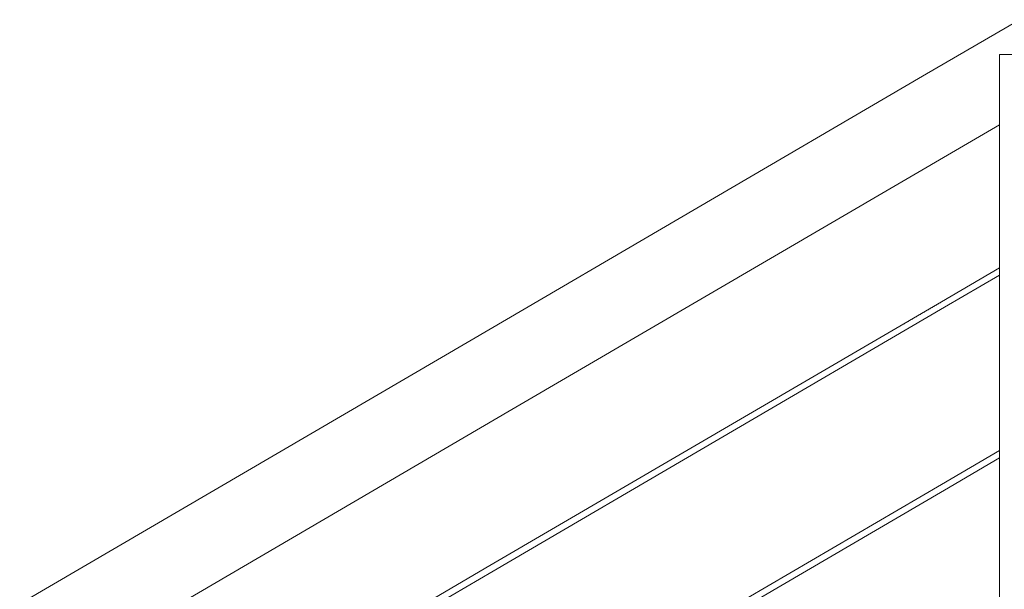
# Model space of a CAD drawing. Header units: millimetres. Extents: x -101298 to -58298, y 45839 to 66839.
# Tile 60 of 124: x -84620 to -84009, y 56727 to 57081. Entities that reach past the tile are written whole.
import ezdxf

# ---------------------------------------------------------------- set-up
doc = ezdxf.new("R2010")
doc.units = ezdxf.units.MM
doc.header["$MEASUREMENT"] = 0
doc.linetypes.add('Wipeout_Contour', pattern=[1000, 0, -1000])
doc.layers.add('Nowe_Konstrukcja - Schody', color=7, linetype='Continuous')
doc.layers.add('Nowe_Konstrukcja - Schody_Nr_pióra__101', color=250, linetype='Continuous', lineweight=13, true_color=0x333333)

msp = doc.modelspace()

# ---------------------------------------------------------------- wipeouts: each hides what was drawn before it
at = {"color": 254, "linetype": 'Wipeout_Contour', "lineweight": 0, "ltscale": 407181.018987}
msp.add_wipeout([(-84618.92, 56716.62), (-84616.18, 56711.94), (-84336.18, 56875.57), (-84338.92, 56880.25)], dxfattribs=at).dxf.layer = 'Nowe_Konstrukcja - Schody'

# ---------------------------------------------------------------- next in the draw order: wipeouts: each hides what was drawn before it
at = {"color": 254, "linetype": 'Wipeout_Contour', "lineweight": 0, "ltscale": 407156.653408}
msp.add_wipeout([(-84616.18, 56711.94), (-84612.09, 56704.93), (-84332.09, 56868.57), (-84336.18, 56875.57)], dxfattribs=at).dxf.layer = 'Nowe_Konstrukcja - Schody'

# ---------------------------------------------------------------- next in the draw order: wipeouts: each hides what was drawn before it
at = {"color": 254, "linetype": 'Wipeout_Contour', "lineweight": 0, "ltscale": 407124.818708}
msp.add_wipeout([(-84612.09, 56704.93), (-84607.26, 56696.67), (-84327.26, 56860.31), (-84332.09, 56868.57)], dxfattribs=at).dxf.layer = 'Nowe_Konstrukcja - Schody'

# ---------------------------------------------------------------- next in the draw order: wipeouts: each hides what was drawn before it
at = {"color": 254, "linetype": 'Wipeout_Contour', "lineweight": 0, "ltscale": 407090.361679}
msp.add_wipeout([(-84607.26, 56696.67), (-84602.44, 56688.41), (-84322.44, 56852.05), (-84327.26, 56860.31)], dxfattribs=at).dxf.layer = 'Nowe_Konstrukcja - Schody'

# ---------------------------------------------------------------- next in the draw order: wipeouts: each hides what was drawn before it
at = {"color": 254, "linetype": 'Wipeout_Contour', "lineweight": 0, "ltscale": 407058.528128}
msp.add_wipeout([(-84322.44, 56852.05), (-84602.44, 56688.41), (-84598.34, 56681.41), (-84318.34, 56845.05)], dxfattribs=at).dxf.layer = 'Nowe_Konstrukcja - Schody'

# ---------------------------------------------------------------- next in the draw order: wipeouts: each hides what was drawn before it
at = {"color": 254, "linetype": 'Wipeout_Contour', "lineweight": 0, "ltscale": 407034.164095}
msp.add_wipeout([(-84318.34, 56845.05), (-84598.34, 56681.41), (-84595.61, 56676.73), (-84315.61, 56840.37)], dxfattribs=at).dxf.layer = 'Nowe_Konstrukcja - Schody'

# ---------------------------------------------------------------- next in the draw order: wipeouts: each hides what was drawn before it
at = {"color": 254, "linetype": 'Wipeout_Contour', "lineweight": 0, "ltscale": 407020.978471}
msp.add_wipeout([(-84315.61, 56840.37), (-84595.61, 56676.73), (-84594.65, 56675.09), (-84314.65, 56838.73)], dxfattribs=at).dxf.layer = 'Nowe_Konstrukcja - Schody'

# ---------------------------------------------------------------- next in the draw order: wipeouts: each hides what was drawn before it
at = {"color": 254, "linetype": 'Wipeout_Contour', "lineweight": 0, "ltscale": 407194.205651}
msp.add_wipeout([(-84339.88, 56881.89), (-84619.88, 56718.26), (-84618.92, 56716.62), (-84338.92, 56880.25)], dxfattribs=at).dxf.layer = 'Nowe_Konstrukcja - Schody'
at = {"color": 254, "linetype": 'Wipeout_Contour', "lineweight": 0, "ltscale": 406025.283305}
msp.add_wipeout([(-84047.98, 56791.83), (-84327.98, 56628.2), (-84327.26, 56626.98), (-84047.26, 56790.61)], dxfattribs=at).dxf.layer = 'Nowe_Konstrukcja - Schody'

# ---------------------------------------------------------------- next in the draw order: wipeouts: each hides what was drawn before it
at = {"color": 254, "linetype": 'Wipeout_Contour', "lineweight": 0, "ltscale": 406618.434775}
msp.add_wipeout([(-84058.92, 57043.89), (-84338.92, 56880.25), (-84336.18, 56875.57), (-84056.18, 57039.21)], dxfattribs=at).dxf.layer = 'Nowe_Konstrukcja - Schody'
at = {"color": 254, "linetype": 'Wipeout_Contour', "lineweight": 0, "ltscale": 406020.18745}
msp.add_wipeout([(-84327.26, 56626.98), (-84326.55, 56625.76), (-84046.55, 56789.39), (-84047.26, 56790.61)], dxfattribs=at).dxf.layer = 'Nowe_Konstrukcja - Schody'

# ---------------------------------------------------------------- next in the draw order: wipeouts: each hides what was drawn before it
at = {"color": 254, "linetype": 'Wipeout_Contour', "lineweight": 0, "ltscale": 406594.035473}
msp.add_wipeout([(-84056.18, 57039.21), (-84336.18, 56875.57), (-84332.09, 56868.57), (-84052.09, 57032.21)], dxfattribs=at).dxf.layer = 'Nowe_Konstrukcja - Schody'
at = {"color": 254, "linetype": 'Wipeout_Contour', "lineweight": 0, "ltscale": 406016.58414}
msp.add_wipeout([(-84326.55, 56625.76), (-84326.25, 56625.25), (-84046.25, 56788.89), (-84046.55, 56789.39)], dxfattribs=at).dxf.layer = 'Nowe_Konstrukcja - Schody'

# ---------------------------------------------------------------- next in the draw order: wipeouts: each hides what was drawn before it
at = {"color": 254, "linetype": 'Wipeout_Contour', "lineweight": 0, "ltscale": 406562.156741}
msp.add_wipeout([(-84052.09, 57032.21), (-84332.09, 56868.57), (-84327.26, 56860.31), (-84047.26, 57023.95)], dxfattribs=at).dxf.layer = 'Nowe_Konstrukcja - Schody'
at = {"color": 254, "linetype": 'Wipeout_Contour', "lineweight": 0, "ltscale": 406028.886597}
msp.add_wipeout([(-84048.27, 56792.34), (-84328.27, 56628.7), (-84327.98, 56628.2), (-84047.98, 56791.83)], dxfattribs=at).dxf.layer = 'Nowe_Konstrukcja - Schody'

# ---------------------------------------------------------------- next in the draw order: wipeouts: each hides what was drawn before it
at = {"color": 254, "linetype": 'Wipeout_Contour', "lineweight": 0, "ltscale": 406527.652012}
msp.add_wipeout([(-84327.26, 56860.31), (-84322.44, 56852.05), (-84042.44, 57015.69), (-84047.26, 57023.95)], dxfattribs=at).dxf.layer = 'Nowe_Konstrukcja - Schody'
at = {"color": 254, "linetype": 'Wipeout_Contour', "lineweight": 0, "ltscale": 406842.55147}
msp.add_wipeout([(-84607.98, 56577.89), (-84607.26, 56576.67), (-84327.26, 56740.31), (-84327.98, 56741.53)], dxfattribs=at).dxf.layer = 'Nowe_Konstrukcja - Schody'

# ---------------------------------------------------------------- next in the draw order: wipeouts: each hides what was drawn before it
at = {"color": 254, "linetype": 'Wipeout_Contour', "lineweight": 0, "ltscale": 406495.774373}
msp.add_wipeout([(-84322.44, 56852.05), (-84318.34, 56845.05), (-84038.34, 57008.68), (-84042.44, 57015.69)], dxfattribs=at).dxf.layer = 'Nowe_Konstrukcja - Schody'
at = {"color": 254, "linetype": 'Wipeout_Contour', "lineweight": 0, "ltscale": 406837.460439}
msp.add_wipeout([(-84607.26, 56576.67), (-84606.55, 56575.45), (-84326.55, 56739.09), (-84327.26, 56740.31)], dxfattribs=at).dxf.layer = 'Nowe_Konstrukcja - Schody'

# ---------------------------------------------------------------- next in the draw order: wipeouts: each hides what was drawn before it
at = {"color": 254, "linetype": 'Wipeout_Contour', "lineweight": 0, "ltscale": 406471.376636}
msp.add_wipeout([(-84318.34, 56845.05), (-84315.61, 56840.37), (-84035.61, 57004), (-84038.34, 57008.68)], dxfattribs=at).dxf.layer = 'Nowe_Konstrukcja - Schody'
at = {"color": 254, "linetype": 'Wipeout_Contour', "lineweight": 0, "ltscale": 406833.860503}
msp.add_wipeout([(-84326.55, 56739.09), (-84606.55, 56575.45), (-84606.25, 56574.95), (-84326.25, 56738.58)], dxfattribs=at).dxf.layer = 'Nowe_Konstrukcja - Schody'

# ---------------------------------------------------------------- next in the draw order: wipeouts: each hides what was drawn before it
at = {"color": 254, "linetype": 'Wipeout_Contour', "lineweight": 0, "ltscale": 406458.172781}
msp.add_wipeout([(-84035.61, 57004), (-84315.61, 56840.37), (-84314.65, 56838.73), (-84034.65, 57002.36)], dxfattribs=at).dxf.layer = 'Nowe_Konstrukcja - Schody'
at = {"color": 254, "linetype": 'Wipeout_Contour', "lineweight": 0, "ltscale": 406846.151382}
msp.add_wipeout([(-84608.27, 56578.4), (-84607.98, 56577.89), (-84327.98, 56741.53), (-84328.27, 56742.04)], dxfattribs=at).dxf.layer = 'Nowe_Konstrukcja - Schody'

# ---------------------------------------------------------------- next in the draw order: wipeouts: each hides what was drawn before it
at = {"color": 254, "linetype": 'Wipeout_Contour', "lineweight": 0, "ltscale": 406631.639681}
msp.add_wipeout([(-84059.88, 57045.53), (-84339.88, 56881.89), (-84338.92, 56880.25), (-84058.92, 57043.89)], dxfattribs=at).dxf.layer = 'Nowe_Konstrukcja - Schody'

# ---------------------------------------------------------------- next in the draw order: linework, layer by layer
at = {"layer": 'Nowe_Konstrukcja - Schody_Nr_pióra__101', "color": 250, "linetype": 'Continuous', "lineweight": 13, "true_color": 0x333333}
msp.add_line((-84619.88, 56718.26), (-84339.88, 56881.89), dxfattribs=at)

# ---------------------------------------------------------------- next in the draw order: wipeouts: each hides what was drawn before it
at = {"color": 254, "linetype": 'Wipeout_Contour', "lineweight": 0, "ltscale": 406278.104434}
msp.add_wipeout([(-84058.92, 57043.89), (-84056.18, 57039.21), (-83996.18, 57074.27), (-83998.92, 57078.95)], dxfattribs=at).dxf.layer = 'Nowe_Konstrukcja - Schody'

# ---------------------------------------------------------------- next in the draw order: wipeouts: each hides what was drawn before it
at = {"color": 254, "linetype": 'Wipeout_Contour', "lineweight": 0, "ltscale": 710917.935929}
msp.add_wipeout([(-83996.18, 57074.27), (-84056.18, 57039.21), (-84052.09, 57032.21), (-84012.26, 57055.48), (-84012.26, 57059.01), (-84006.22, 57059.01), (-83992.09, 57067.27)], dxfattribs=at).dxf.layer = 'Nowe_Konstrukcja - Schody'

# ---------------------------------------------------------------- next in the draw order: wipeouts: each hides what was drawn before it
at = {"color": 254, "linetype": 'Wipeout_Contour', "lineweight": 0, "ltscale": 406244.363807}
msp.add_wipeout([(-84012.26, 57055.48), (-84052.09, 57032.21), (-84047.26, 57023.95), (-84012.26, 57044.4)], dxfattribs=at).dxf.layer = 'Nowe_Konstrukcja - Schody'

# ---------------------------------------------------------------- next in the draw order: wipeouts: each hides what was drawn before it
at = {"color": 254, "linetype": 'Wipeout_Contour', "lineweight": 0, "ltscale": 406214.658992}
msp.add_wipeout([(-84047.26, 57023.95), (-84042.44, 57015.69), (-84012.26, 57033.32), (-84012.26, 57044.4)], dxfattribs=at).dxf.layer = 'Nowe_Konstrukcja - Schody'

# ---------------------------------------------------------------- next in the draw order: wipeouts: each hides what was drawn before it
at = {"color": 254, "linetype": 'Wipeout_Contour', "lineweight": 0, "ltscale": 406291.320408}
msp.add_wipeout([(-83999.88, 57080.6), (-84059.88, 57045.53), (-84058.92, 57043.89), (-83998.92, 57078.95)], dxfattribs=at).dxf.layer = 'Nowe_Konstrukcja - Schody'
at = {"color": 254, "linetype": 'Wipeout_Contour', "lineweight": 0, "ltscale": 406187.207517}
msp.add_wipeout([(-84042.44, 57015.69), (-84038.34, 57008.68), (-84012.26, 57023.93), (-84012.26, 57033.32)], dxfattribs=at).dxf.layer = 'Nowe_Konstrukcja - Schody'

# ---------------------------------------------------------------- next in the draw order: wipeouts: each hides what was drawn before it
at = {"color": 254, "linetype": 'Wipeout_Contour', "lineweight": 0, "ltscale": 406166.183094}
msp.add_wipeout([(-84038.34, 57008.68), (-84035.61, 57004), (-84012.26, 57017.65), (-84012.26, 57023.93)], dxfattribs=at).dxf.layer = 'Nowe_Konstrukcja - Schody'

# ---------------------------------------------------------------- next in the draw order: wipeouts: each hides what was drawn before it
at = {"color": 254, "linetype": 'Wipeout_Contour', "lineweight": 0, "ltscale": 406154.785516}
msp.add_wipeout([(-84012.26, 57017.65), (-84035.61, 57004), (-84034.65, 57002.36), (-84012.26, 57015.44)], dxfattribs=at).dxf.layer = 'Nowe_Konstrukcja - Schody'

# ---------------------------------------------------------------- next in the draw order: wipeouts: each hides what was drawn before it
at = {"color": 254, "linetype": 'Wipeout_Contour', "lineweight": 0, "ltscale": 405099.620585}
msp.add_wipeout([(-84012.26, 56123.95), (-83962.26, 56123.95), (-83962.26, 57059.01), (-84012.26, 57059.01)], dxfattribs=at).dxf.layer = 'Nowe_Konstrukcja - Schody'

# ---------------------------------------------------------------- next in the draw order: linework, layer by layer
at = {"layer": 'Nowe_Konstrukcja - Schody_Nr_pióra__101', "color": 250, "linetype": 'Continuous', "lineweight": 13, "true_color": 0x333333}
for p, q in [((-84059.88, 57045.53), (-83999.88, 57080.6)), ((-84012.26, 57059.01), (-83962.26, 57059.01)), ((-84034.65, 57002.36), (-84012.26, 57015.44))]:
    msp.add_line(p, q, dxfattribs=at)

# ---------------------------------------------------------------- next in the draw order: wipeouts: each hides what was drawn before it
at = {"color": 254, "linetype": 'Wipeout_Contour', "lineweight": 0, "ltscale": 405708.233747}
msp.add_wipeout([(-84047.98, 56791.83), (-84047.26, 56790.61), (-84012.26, 56811.07), (-84012.26, 56812.71)], dxfattribs=at).dxf.layer = 'Nowe_Konstrukcja - Schody'

# ---------------------------------------------------------------- next in the draw order: wipeouts: each hides what was drawn before it
at = {"color": 254, "linetype": 'Wipeout_Contour', "lineweight": 0, "ltscale": 405703.849083}
msp.add_wipeout([(-84047.26, 56790.61), (-84046.55, 56789.39), (-84012.26, 56809.43), (-84012.26, 56811.07)], dxfattribs=at).dxf.layer = 'Nowe_Konstrukcja - Schody'

# ---------------------------------------------------------------- next in the draw order: wipeouts: each hides what was drawn before it
at = {"color": 254, "linetype": 'Wipeout_Contour', "lineweight": 0, "ltscale": 405700.74487}
msp.add_wipeout([(-84046.55, 56789.39), (-84046.25, 56788.89), (-84012.26, 56808.75), (-84012.26, 56809.43)], dxfattribs=at).dxf.layer = 'Nowe_Konstrukcja - Schody'

# ---------------------------------------------------------------- next in the draw order: wipeouts: each hides what was drawn before it
at = {"color": 254, "linetype": 'Wipeout_Contour', "lineweight": 0, "ltscale": 405711.330618}
msp.add_wipeout([(-84048.27, 56792.34), (-84047.98, 56791.83), (-84012.26, 56812.71), (-84012.26, 56813.38)], dxfattribs=at).dxf.layer = 'Nowe_Konstrukcja - Schody'

# ---------------------------------------------------------------- next in the draw order: wipeouts: each hides what was drawn before it
at = {"color": 254, "linetype": 'Wipeout_Contour', "lineweight": 0, "ltscale": 406278.725271}
msp.add_wipeout([(-84047.98, 56905.17), (-84327.98, 56741.53), (-84327.26, 56740.31), (-84047.26, 56903.95)], dxfattribs=at).dxf.layer = 'Nowe_Konstrukcja - Schody'

# ---------------------------------------------------------------- next in the draw order: wipeouts: each hides what was drawn before it
at = {"color": 254, "linetype": 'Wipeout_Contour', "lineweight": 0, "ltscale": 406273.627145}
msp.add_wipeout([(-84327.26, 56740.31), (-84326.55, 56739.09), (-84046.55, 56902.72), (-84047.26, 56903.95)], dxfattribs=at).dxf.layer = 'Nowe_Konstrukcja - Schody'

# ---------------------------------------------------------------- next in the draw order: wipeouts: each hides what was drawn before it
at = {"color": 254, "linetype": 'Wipeout_Contour', "lineweight": 0, "ltscale": 406270.022229}
msp.add_wipeout([(-84326.55, 56739.09), (-84326.25, 56738.58), (-84046.25, 56902.22), (-84046.55, 56902.72)], dxfattribs=at).dxf.layer = 'Nowe_Konstrukcja - Schody'

# ---------------------------------------------------------------- next in the draw order: wipeouts: each hides what was drawn before it
at = {"color": 254, "linetype": 'Wipeout_Contour', "lineweight": 0, "ltscale": 406282.330168}
msp.add_wipeout([(-84048.27, 56905.67), (-84328.27, 56742.04), (-84327.98, 56741.53), (-84047.98, 56905.17)], dxfattribs=at).dxf.layer = 'Nowe_Konstrukcja - Schody'

# ---------------------------------------------------------------- next in the draw order: linework, layer by layer
at = {"layer": 'Nowe_Konstrukcja - Schody_Nr_pióra__101', "color": 250, "linetype": 'Continuous', "lineweight": 13, "true_color": 0x333333}
for p, q in [((-84339.88, 56881.89), (-84059.88, 57045.53)), ((-84594.65, 56675.09), (-84314.65, 56838.73)), ((-84048.27, 56792.34), (-84012.26, 56813.38)), ((-84046.25, 56788.89), (-84012.26, 56808.75)), ((-84328.27, 56628.7), (-84048.27, 56792.34)), ((-84326.25, 56625.25), (-84046.25, 56788.89)), ((-84608.27, 56578.4), (-84328.27, 56742.04)), ((-84606.25, 56574.95), (-84326.25, 56738.58))]:
    msp.add_line(p, q, dxfattribs=at)

# ---------------------------------------------------------------- next in the draw order: wipeouts: each hides what was drawn before it
at = {"color": 254, "linetype": 'Wipeout_Contour', "lineweight": 0, "ltscale": 405962.284864}
msp.add_wipeout([(-84047.98, 56905.17), (-84047.26, 56903.95), (-84012.26, 56924.4), (-84012.26, 56926.04)], dxfattribs=at).dxf.layer = 'Nowe_Konstrukcja - Schody'

# ---------------------------------------------------------------- next in the draw order: wipeouts: each hides what was drawn before it
at = {"color": 254, "linetype": 'Wipeout_Contour', "lineweight": 0, "ltscale": 405957.896557}
msp.add_wipeout([(-84047.26, 56903.95), (-84046.55, 56902.72), (-84012.26, 56922.76), (-84012.26, 56924.4)], dxfattribs=at).dxf.layer = 'Nowe_Konstrukcja - Schody'

# ---------------------------------------------------------------- next in the draw order: wipeouts: each hides what was drawn before it
at = {"color": 254, "linetype": 'Wipeout_Contour', "lineweight": 0, "ltscale": 405954.789778}
msp.add_wipeout([(-84046.55, 56902.72), (-84046.25, 56902.22), (-84012.26, 56922.08), (-84012.26, 56922.76)], dxfattribs=at).dxf.layer = 'Nowe_Konstrukcja - Schody'

# ---------------------------------------------------------------- next in the draw order: wipeouts: each hides what was drawn before it
at = {"color": 254, "linetype": 'Wipeout_Contour', "lineweight": 0, "ltscale": 405965.384333}
msp.add_wipeout([(-84048.27, 56905.67), (-84047.98, 56905.17), (-84012.26, 56926.04), (-84012.26, 56926.72)], dxfattribs=at).dxf.layer = 'Nowe_Konstrukcja - Schody'

# ---------------------------------------------------------------- next in the draw order: linework, layer by layer
at = {"layer": 'Nowe_Konstrukcja - Schody_Nr_pióra__101', "color": 250, "linetype": 'Continuous', "lineweight": 13, "true_color": 0x333333}
for p, q in [((-84012.26, 56123.95), (-84012.26, 57059.01)), ((-84314.65, 56838.73), (-84034.65, 57002.36)), ((-84048.27, 56905.67), (-84012.26, 56926.72)), ((-84046.25, 56902.22), (-84012.26, 56922.08)), ((-84328.27, 56742.04), (-84048.27, 56905.67)), ((-84326.25, 56738.58), (-84046.25, 56902.22))]:
    msp.add_line(p, q, dxfattribs=at)

doc.saveas('drawing.dxf')
